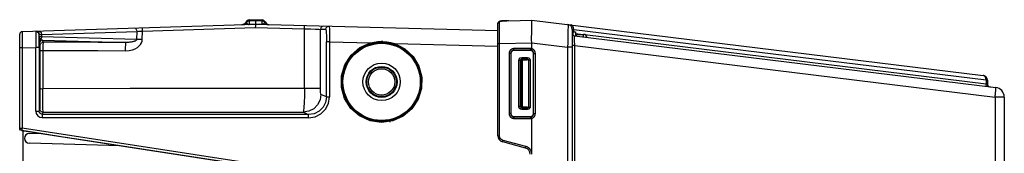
# Model space of a CAD drawing. Extents: x 0 to 594, y 0 to 420.
# Tile 5 of 103: x 246 to 307, y 98 to 106. Entities that reach past the tile are written whole.
import ezdxf

# ---------------------------------------------------------------- set-up
doc = ezdxf.new("R2010")
doc.units = 0
doc.header["$LTSCALE"] = 32.67
doc.layers.get('0').update_dxf_attribs({"linetype": 'CONTINUOUS'})
doc.layers.add('DATUM_AXIS', color=7, linetype='CONTINUOUS')

msp = doc.modelspace()

# ---------------------------------------------------------------- linework, layer by layer
at = {"color": 7, "linetype": 'CONTINUOUS'}
for p, q in [((260.487, 106.216), (260.893, 106.229)), ((260.487, 106.142), (260.487, 106.216)), ((260.893, 106.229), (261.298, 106.218)), ((260.893, 106.155), (260.893, 105.94)), ((261.298, 106.218), (261.298, 106.144)), ((261.477, 106.098), (261.539, 106.006)), ((276.322, 106.159), (276.211, 106.154)), ((276.549, 106.167), (277.983, 106.205)), ((277.983, 106.205), (305.93, 102.773)), ((277.993, 106.024), (277.992, 106.071)), ((260.893, 105.94), (246.439, 105.483)), ((253.879, 104.995), (253.894, 105.524)), ((260.048, 105.913), (260.047, 105.913)), ((260.047, 105.913), (260.047, 105.913)), ((260.049, 105.913), (260.048, 105.913)), ((260.051, 105.913), (260.049, 105.913)), ((260.052, 105.913), (260.051, 105.913)), ((260.053, 105.913), (260.052, 105.913)), ((260.055, 105.913), (260.053, 105.913)), ((260.056, 105.913), (260.055, 105.913)), ((260.059, 105.914), (260.056, 105.913)), ((260.088, 105.917), (260.084, 105.917)), ((275.893, 105.547), (260.893, 105.94)), ((261.542, 106.003), (261.536, 106.009)), ((275.893, 99.048), (275.893, 105.991)), ((277.99, 105.774), (277.992, 105.879)), ((277.992, 105.879), (277.992, 105.941)), ((280.493, 105.631), (280.493, 45.326)), ((246.293, 99.509), (246.293, 105.333)), ((277.981, 105.205), (277.983, 105.302)), ((277.983, 105.302), (277.984, 105.397)), ((280.634, 105.236), (306.708, 102.035)), ((277.893, 104.329), (276.893, 104.329)), ((277.965, 104.362), (277.961, 104.349)), ((277.972, 104.389), (277.965, 104.362)), ((277.983, 104.428), (277.972, 104.389)), ((277.983, 104.805), (277.983, 104.802)), ((277.983, 104.43), (277.983, 104.802)), ((277.983, 104.428), (277.983, 104.43)), ((276.693, 104.129), (276.693, 100.428)), ((278.093, 100.429), (278.093, 104.129)), ((247.511, 103.579), (247.517, 103.579)), ((306.193, 102.475), (306.193, 102.239)), ((247.517, 101.779), (247.511, 101.779)), ((307.235, 101.439), (307.235, 65.679)), ((276.893, 100.229), (277.893, 100.229)), ((277.96, 100.212), (277.959, 100.218)), ((277.964, 100.2), (277.96, 100.212)), ((277.971, 100.174), (277.964, 100.2)), ((277.983, 100.129), (277.971, 100.174)), ((277.983, 100.129), (277.983, 100.127)), ((277.983, 97.984), (277.983, 100.127)), ((246.493, 99.349), (246.493, 51.608)), ((246.893, 99.179), (247.483, 99.196)), ((262.168, 96.926), (250.245, 98.768)), ((252.519, 98.417), (246.893, 98.579)), ((277.597, 98.285), (276.19, 98.662)), ((277.983, 97.974), (277.983, 97.984))]:
    msp.add_line(p, q, dxfattribs=at)
at = {"color": 9, "linetype": 'CONTINUOUS'}
for p, q in [((260.893, 106.155), (260.487, 106.142)), ((260.487, 106.142), (260.487, 105.938)), ((261.298, 106.144), (260.893, 106.155)), ((261.298, 105.94), (261.298, 106.144)), ((275.99, 105.989), (275.99, 106.086)), ((276.198, 106.153), (276.213, 106.154)), ((276.211, 106.154), (276.213, 106.154)), ((247.647, 105.317), (253.554, 105.503)), ((253.54, 105.008), (253.554, 105.503)), ((253.894, 105.524), (260.878, 105.745)), ((260.893, 105.951), (260.487, 105.938)), ((260.487, 105.938), (260.488, 105.927)), ((260.878, 105.745), (263.916, 105.665)), ((261.298, 105.94), (260.893, 105.951)), ((261.298, 105.94), (261.298, 105.929)), ((263.922, 101.96), (263.916, 105.665)), ((264.914, 101.989), (264.908, 105.629)), ((265.235, 105.621), (264.908, 105.629)), ((275.99, 105.819), (275.99, 105.989)), ((275.99, 105.558), (275.99, 105.819)), ((275.99, 105.199), (275.99, 105.558)), ((280.229, 105.538), (280.227, 105.426)), ((280.23, 105.637), (280.229, 105.538)), ((280.231, 105.724), (280.23, 105.637)), ((280.232, 105.774), (280.231, 105.724)), ((280.232, 105.883), (280.232, 105.854)), ((280.232, 105.854), (280.232, 105.817)), ((280.232, 105.817), (280.232, 105.774)), ((280.581, 105.609), (280.493, 105.631)), ((280.581, 105.479), (280.581, 105.609)), ((306.105, 102.475), (280.581, 105.609)), ((247.5, 105.175), (247.5, 105.283)), ((247.524, 105.311), (247.647, 105.317)), ((247.647, 105.317), (247.647, 105.163)), ((253.54, 105.008), (247.647, 105.163)), ((247.748, 104.832), (247.706, 104.957)), ((247.706, 104.957), (252.868, 104.822)), ((265.282, 101.452), (265.282, 104.859)), ((265.476, 104.859), (265.282, 104.859)), ((265.476, 104.859), (265.476, 101.452)), ((265.476, 104.859), (268.006, 104.792)), ((275.991, 104.753), (275.99, 105.199)), ((280.216, 104.884), (280.212, 104.733)), ((280.219, 105.03), (280.216, 104.884)), ((280.222, 105.17), (280.219, 105.03)), ((280.225, 105.303), (280.222, 105.17)), ((280.227, 105.426), (280.225, 105.303)), ((280.633, 105.152), (280.633, 105.177)), ((280.634, 105.106), (280.633, 105.152)), ((280.635, 105.052), (280.634, 105.106)), ((280.636, 104.99), (280.635, 105.052)), ((280.638, 104.921), (280.636, 104.99)), ((280.64, 104.847), (280.638, 104.921)), ((280.643, 104.742), (280.64, 104.847)), ((280.693, 105.376), (281.161, 105.319)), ((281.263, 105.306), (306.105, 102.256)), ((246.439, 104.484), (246.293, 104.484)), ((246.439, 104.484), (247.29, 104.51)), ((246.439, 104.484), (246.439, 99.516)), ((247.29, 100.566), (247.29, 104.51)), ((247.495, 104.51), (247.29, 104.51)), ((247.495, 104.51), (247.495, 100.566)), ((247.506, 104.757), (247.548, 104.632)), ((247.55, 104.324), (247.55, 101.964)), ((247.729, 104.319), (247.729, 101.958)), ((269.509, 104.753), (275.893, 104.586)), ((275.893, 104.753), (275.991, 104.753)), ((275.991, 104.753), (277.983, 104.805)), ((275.991, 99.048), (275.991, 104.753)), ((277.902, 104.44), (276.881, 104.438)), ((276.881, 104.417), (276.881, 104.438)), ((276.881, 104.397), (276.881, 104.417)), ((276.881, 104.385), (276.881, 104.397)), ((276.882, 104.374), (276.881, 104.385)), ((276.882, 104.364), (276.882, 104.374)), ((277.904, 104.34), (276.884, 104.338)), ((276.884, 104.338), (276.893, 104.329)), ((277.904, 104.34), (277.893, 104.329)), ((277.902, 104.392), (277.902, 104.412)), ((277.902, 104.381), (277.902, 104.392)), ((277.902, 104.37), (277.902, 104.381)), ((277.903, 104.36), (277.902, 104.37)), ((277.983, 104.802), (280.207, 104.529)), ((280.207, 104.529), (280.207, 46.428)), ((280.493, 104.529), (280.207, 104.529)), ((280.646, 104.633), (280.493, 104.633)), ((280.646, 104.633), (280.643, 104.742)), ((280.646, 46.324), (280.646, 104.633)), ((280.646, 104.633), (306.662, 101.439)), ((276.581, 104.138), (276.581, 100.419)), ((276.684, 104.138), (276.581, 104.138)), ((276.684, 104.138), (276.684, 100.419)), ((276.684, 104.138), (276.693, 104.129)), ((277.182, 100.864), (277.182, 103.693)), ((277.279, 103.693), (277.182, 103.693)), ((277.279, 103.693), (277.279, 100.864)), ((277.279, 103.693), (277.29, 103.682)), ((277.29, 100.876), (277.29, 103.682)), ((277.35, 103.682), (277.291, 103.682)), ((277.35, 103.682), (277.35, 100.876)), ((277.379, 103.793), (277.39, 103.782)), ((277.379, 103.793), (277.724, 103.792)), ((277.382, 103.892), (277.726, 103.892)), ((277.39, 103.782), (277.39, 103.729)), ((277.415, 103.782), (277.39, 103.782)), ((277.415, 103.722), (277.39, 103.722)), ((277.415, 103.729), (277.415, 103.782)), ((277.415, 100.836), (277.415, 103.722)), ((277.795, 103.734), (277.795, 100.823)), ((277.796, 103.734), (277.893, 103.734)), ((277.893, 103.734), (277.893, 100.823)), ((278.104, 104.139), (278.093, 104.129)), ((278.104, 100.418), (278.104, 104.139)), ((278.104, 104.139), (278.209, 104.139)), ((278.209, 100.418), (278.209, 104.139)), ((306.105, 102.475), (306.105, 102.256)), ((306.193, 102.475), (306.105, 102.475)), ((306.105, 102.256), (306.193, 102.239)), ((306.698, 101.766), (306.702, 101.809)), ((306.702, 101.809), (306.705, 101.849)), ((306.705, 101.849), (306.708, 101.886)), ((265.282, 101.452), (264.938, 101.6)), ((265.282, 101.452), (265.476, 101.452)), ((306.662, 101.439), (306.669, 101.492)), ((307.235, 101.439), (306.662, 101.439)), ((306.662, 101.439), (306.662, 65.638)), ((306.669, 101.492), (306.675, 101.545)), ((306.675, 101.545), (306.681, 101.597)), ((306.681, 101.597), (306.686, 101.648)), ((306.686, 101.648), (306.691, 101.697)), ((247.29, 100.566), (247.495, 100.566)), ((247.539, 100.698), (247.495, 100.566)), ((277.279, 100.864), (277.182, 100.864)), ((277.279, 100.864), (277.29, 100.876)), ((277.29, 100.876), (277.343, 100.876)), ((277.379, 100.765), (277.39, 100.776)), ((277.724, 100.765), (277.379, 100.765)), ((277.726, 100.665), (277.382, 100.665)), ((277.39, 100.777), (277.39, 100.836)), ((277.39, 100.836), (277.415, 100.836)), ((277.39, 100.776), (277.415, 100.776)), ((277.415, 100.776), (277.415, 100.828)), ((277.796, 100.823), (277.893, 100.823)), ((264.174, 100.161), (247.69, 100.161)), ((247.695, 100.366), (247.739, 100.498)), ((264.179, 100.355), (247.695, 100.366)), ((263.84, 100.5), (264.179, 100.355)), ((276.684, 100.419), (276.581, 100.419)), ((276.684, 100.419), (276.693, 100.428)), ((276.882, 100.184), (276.881, 100.172)), ((276.881, 100.172), (276.881, 100.16)), ((276.881, 100.16), (276.881, 100.14)), ((276.881, 100.14), (276.881, 100.119)), ((276.881, 100.119), (277.902, 100.118)), ((276.884, 100.219), (276.893, 100.229)), ((276.884, 100.219), (277.904, 100.218)), ((277.904, 100.218), (277.893, 100.229)), ((277.902, 100.182), (277.902, 100.171)), ((277.902, 100.171), (277.902, 100.159)), ((277.902, 100.159), (277.902, 100.139)), ((277.902, 100.139), (277.902, 100.118)), ((278.104, 100.418), (278.093, 100.429)), ((278.104, 100.418), (278.209, 100.418)), ((246.307, 99.453), (246.293, 99.516)), ((246.293, 99.516), (246.439, 99.516)), ((246.42, 99.368), (246.42, 99.36)), ((246.42, 99.368), (262.352, 96.914)), ((262.371, 97.062), (246.439, 99.516)), ((275.893, 99.048), (275.991, 99.048)), ((276.2, 98.709), (276.205, 98.726)), ((276.205, 98.726), (276.21, 98.746)), ((276.21, 98.746), (276.213, 98.759)), ((277.62, 98.382), (276.213, 98.759)), ((276.193, 98.68), (276.195, 98.688)), ((276.195, 98.688), (276.197, 98.698)), ((276.197, 98.698), (276.2, 98.709)), ((277.6, 98.303), (277.602, 98.311)), ((277.602, 98.311), (277.604, 98.321)), ((277.604, 98.321), (277.607, 98.332)), ((277.607, 98.332), (277.612, 98.349)), ((277.612, 98.349), (277.617, 98.369)), ((277.617, 98.369), (277.62, 98.382))]:
    msp.add_line(p, q, dxfattribs=at)
for points in [[(260.323, 106.051), (260.26, 105.98), (260.178, 105.932), (260.086, 105.914)], [(260.326, 106.055), (260.316, 106.076), (260.311, 106.09), (260.309, 106.095)], [(260.487, 106.142), (260.425, 106.131), (260.369, 106.101), (260.326, 106.055)], [(260.326, 106.055), (260.332, 106.043), (260.338, 106.032), (260.345, 106.022), (260.351, 106.012), (260.358, 106.004), (260.364, 105.996), (260.371, 105.988), (260.378, 105.982), (260.385, 105.975), (260.392, 105.97), (260.399, 105.964), (260.407, 105.96), (260.414, 105.955), (260.422, 105.951), (260.431, 105.948), (260.439, 105.945), (260.449, 105.942), (260.459, 105.94), (260.472, 105.938), (260.487, 105.938)], [(261.46, 106.058), (261.417, 106.103), (261.361, 106.133), (261.298, 106.144)], [(261.46, 106.058), (261.454, 106.047), (261.448, 106.037), (261.442, 106.027), (261.436, 106.018), (261.43, 106.01), (261.424, 106.002), (261.418, 105.995), (261.412, 105.989), (261.406, 105.983), (261.4, 105.978), (261.393, 105.973), (261.387, 105.968), (261.381, 105.964), (261.375, 105.96), (261.369, 105.957), (261.362, 105.953), (261.356, 105.951), (261.349, 105.948), (261.342, 105.946), (261.335, 105.944), (261.327, 105.942), (261.318, 105.941), (261.309, 105.94), (261.298, 105.94)], [(261.477, 106.098), (261.475, 106.093), (261.47, 106.08), (261.46, 106.058)], [(261.462, 106.054), (261.526, 105.983), (261.609, 105.936), (261.702, 105.918)], [(275.893, 105.991), (275.893, 105.998), (275.894, 106.004), (275.895, 106.011), (275.897, 106.017), (275.899, 106.024), (275.902, 106.03), (275.905, 106.036), (275.908, 106.042), (275.912, 106.047), (275.917, 106.052), (275.921, 106.057), (275.926, 106.062), (275.932, 106.066), (275.937, 106.07), (275.943, 106.074), (275.95, 106.077), (275.956, 106.079), (275.963, 106.082), (275.969, 106.084), (275.976, 106.085), (275.983, 106.086), (275.99, 106.086)], [(275.99, 106.086), (275.99, 106.092), (275.992, 106.097), (275.994, 106.102), (275.997, 106.107), (276.001, 106.111), (276.006, 106.115), (276.011, 106.119), (276.018, 106.123), (276.025, 106.126), (276.033, 106.129), (276.041, 106.132), (276.05, 106.135), (276.06, 106.137), (276.07, 106.14), (276.081, 106.142), (276.093, 106.144), (276.104, 106.145), (276.117, 106.147), (276.13, 106.148), (276.143, 106.149), (276.156, 106.151), (276.17, 106.152), (276.184, 106.153), (276.198, 106.153)], [(276.213, 106.154), (276.325, 106.159), (276.437, 106.164), (276.437, 106.164)], [(247.327, 105.511), (247.308, 105.507), (247.297, 105.495), (247.293, 105.476)], [(247.5, 105.29), (247.469, 105.385), (247.394, 105.453), (247.293, 105.476)], [(247.524, 105.317), (247.496, 105.414), (247.426, 105.486), (247.327, 105.511)], [(247.499, 105.517), (247.569, 105.493), (247.623, 105.423), (247.647, 105.321)], [(253.554, 105.508), (253.531, 105.607), (253.478, 105.679), (253.406, 105.703)], [(253.554, 105.503), (253.653, 105.51), (253.769, 105.516), (253.894, 105.524)], [(253.894, 105.518), (253.89, 105.621), (253.885, 105.693), (253.882, 105.718)], [(263.916, 105.66), (263.921, 105.762), (263.93, 105.835), (263.94, 105.86)], [(263.916, 105.665), (264.289, 105.653), (264.601, 105.642), (264.816, 105.634), (264.908, 105.629)], [(265.113, 105.829), (265.01, 105.803), (264.936, 105.731), (264.908, 105.634)], [(265.235, 105.621), (265.244, 105.606), (265.253, 105.562), (265.261, 105.491), (265.268, 105.396), (265.274, 105.28), (265.279, 105.147), (265.281, 105.004), (265.282, 104.859)], [(265.236, 105.626), (265.266, 105.728), (265.342, 105.797), (265.44, 105.82)], [(265.44, 105.82), (265.447, 105.806), (265.454, 105.762), (265.46, 105.691), (265.466, 105.594), (265.47, 105.476), (265.474, 105.338), (265.476, 105.186), (265.477, 105.025), (265.476, 104.859)], [(280.23, 105.929), (280.23, 105.928), (280.231, 105.925), (280.231, 105.92), (280.231, 105.914), (280.232, 105.905), (280.232, 105.895), (280.232, 105.883)], [(280.581, 105.609), (280.582, 105.625), (280.582, 105.641), (280.581, 105.657), (280.58, 105.672), (280.579, 105.688), (280.576, 105.703), (280.573, 105.718), (280.57, 105.732), (280.566, 105.747), (280.561, 105.76), (280.556, 105.774), (280.551, 105.787), (280.544, 105.799), (280.538, 105.811), (280.531, 105.823), (280.523, 105.834), (280.515, 105.844), (280.507, 105.853), (280.498, 105.862), (280.489, 105.87), (280.479, 105.878), (280.469, 105.884), (280.459, 105.89), (280.449, 105.895), (280.438, 105.899), (280.428, 105.903), (280.417, 105.905), (280.406, 105.907)], [(247.495, 104.51), (247.495, 104.769), (247.496, 104.997), (247.498, 105.174), (247.5, 105.283)], [(247.5, 105.283), (247.503, 105.298), (247.511, 105.308), (247.524, 105.311)], [(247.5, 105.175), (247.501, 105.066), (247.502, 104.968), (247.503, 104.882)], [(247.604, 105.022), (247.549, 105.075), (247.513, 105.127), (247.5, 105.175)], [(247.647, 105.163), (247.568, 105.166), (247.518, 105.171), (247.5, 105.175)], [(247.503, 104.882), (247.515, 104.937), (247.55, 104.986), (247.604, 105.022)], [(247.503, 104.882), (247.504, 104.818), (247.505, 104.776), (247.506, 104.757)], [(247.706, 104.957), (247.608, 104.932), (247.534, 104.86), (247.506, 104.757)], [(247.548, 104.632), (247.573, 104.73), (247.645, 104.804), (247.748, 104.832)], [(247.647, 105.163), (247.641, 105.111), (247.627, 105.063), (247.604, 105.022)], [(247.706, 104.957), (247.668, 104.967), (247.634, 104.989), (247.604, 105.022)], [(247.748, 104.832), (247.741, 104.793), (247.735, 104.68), (247.731, 104.512), (247.729, 104.319)], [(252.868, 104.822), (251.159, 104.825), (249.452, 104.828), (247.748, 104.832)], [(252.847, 104.309), (253.07, 104.325), (253.269, 104.369), (253.44, 104.435), (253.581, 104.515), (253.692, 104.605), (253.776, 104.702), (253.833, 104.8), (253.867, 104.899), (253.879, 104.995)], [(252.847, 104.309), (252.848, 104.502), (252.853, 104.667), (252.86, 104.779), (252.868, 104.822)], [(253.54, 105.008), (253.536, 104.988), (253.525, 104.969), (253.509, 104.952), (253.489, 104.936), (253.465, 104.921), (253.438, 104.907), (253.408, 104.894), (253.374, 104.882), (253.336, 104.871), (253.295, 104.861), (253.249, 104.851), (253.199, 104.843), (253.144, 104.835), (253.084, 104.829), (253.018, 104.825), (252.946, 104.822), (252.868, 104.822)], [(253.879, 104.995), (253.755, 104.999), (253.64, 105.004), (253.54, 105.008)], [(268.006, 104.792), (268.23, 104.842), (268.457, 104.872), (268.695, 104.882)], [(268.693, 104.829), (268.694, 104.837), (268.694, 104.856), (268.695, 104.882)], [(268.761, 104.881), (268.739, 104.882), (268.717, 104.882), (268.695, 104.882)], [(268.761, 104.881), (269.016, 104.862), (269.266, 104.819), (269.509, 104.753)], [(280.633, 105.177), (280.632, 105.198), (280.632, 105.207), (280.633, 105.215), (280.633, 105.221), (280.633, 105.227), (280.633, 105.231), (280.633, 105.234), (280.633, 105.235), (280.634, 105.236)], [(247.548, 104.632), (247.549, 104.59), (247.55, 104.474), (247.55, 104.324)], [(247.55, 104.324), (247.573, 104.322), (247.637, 104.32), (247.729, 104.319)], [(268.695, 99.869), (267.985, 99.971), (267.333, 100.27), (266.792, 100.741), (266.407, 101.346), (266.209, 102.034), (266.213, 102.75), (266.418, 103.436), (266.809, 104.035), (267.353, 104.5), (268.006, 104.792)], [(268.021, 104.735), (268.019, 104.742), (268.014, 104.764), (268.006, 104.792)], [(269.509, 104.753), (270.134, 104.435), (270.647, 103.957), (271.007, 103.354), (271.187, 102.675), (271.171, 101.971), (270.961, 101.299), (270.572, 100.712), (270.035, 100.256), (269.393, 99.968), (268.695, 99.869)], [(269.488, 104.696), (269.491, 104.704), (269.499, 104.724), (269.509, 104.753)], [(276.881, 104.438), (276.865, 104.438), (276.85, 104.436), (276.834, 104.434), (276.819, 104.432), (276.803, 104.428), (276.788, 104.423), (276.774, 104.418), (276.759, 104.412), (276.745, 104.405), (276.731, 104.398), (276.718, 104.39), (276.705, 104.381), (276.692, 104.371), (276.681, 104.361), (276.669, 104.35), (276.658, 104.339), (276.648, 104.327), (276.639, 104.314), (276.63, 104.301), (276.622, 104.288), (276.614, 104.274), (276.607, 104.26), (276.601, 104.246), (276.596, 104.231), (276.592, 104.216), (276.588, 104.2), (276.585, 104.185), (276.583, 104.169), (276.582, 104.154), (276.581, 104.138)], [(276.884, 104.338), (276.872, 104.338), (276.86, 104.337), (276.849, 104.335), (276.838, 104.333), (276.826, 104.33), (276.815, 104.326), (276.805, 104.322), (276.794, 104.317), (276.784, 104.311), (276.774, 104.305), (276.764, 104.299), (276.755, 104.291), (276.747, 104.284), (276.738, 104.275), (276.731, 104.267), (276.724, 104.258), (276.717, 104.248), (276.711, 104.238), (276.705, 104.228), (276.7, 104.217), (276.696, 104.206), (276.692, 104.195), (276.689, 104.184), (276.687, 104.173), (276.685, 104.161), (276.684, 104.15), (276.684, 104.138)], [(276.884, 104.338), (276.883, 104.339), (276.883, 104.34), (276.883, 104.341), (276.883, 104.343), (276.883, 104.345), (276.883, 104.348), (276.882, 104.351), (276.882, 104.355), (276.882, 104.359), (276.882, 104.364)], [(277.902, 104.412), (277.902, 104.433), (277.902, 104.44)], [(277.983, 104.428), (277.97, 104.432), (277.956, 104.435), (277.943, 104.437), (277.929, 104.438), (277.915, 104.439), (277.902, 104.44)], [(277.904, 104.34), (277.904, 104.34), (277.904, 104.341), (277.904, 104.342), (277.904, 104.344), (277.903, 104.347), (277.903, 104.349), (277.903, 104.353), (277.903, 104.356), (277.903, 104.36)], [(277.956, 104.333), (277.946, 104.335), (277.936, 104.337), (277.925, 104.339), (277.915, 104.339), (277.904, 104.34)], [(278.104, 104.139), (278.104, 104.151), (278.103, 104.163), (278.101, 104.175), (278.099, 104.187), (278.095, 104.198), (278.092, 104.209), (278.087, 104.22), (278.082, 104.231), (278.076, 104.242), (278.07, 104.252), (278.063, 104.261), (278.055, 104.27), (278.047, 104.279), (278.039, 104.287), (278.03, 104.295), (278.02, 104.302), (278.011, 104.309), (278, 104.315), (277.99, 104.321), (277.979, 104.325), (277.968, 104.329), (277.956, 104.333)], [(278.209, 104.139), (278.208, 104.155), (278.207, 104.171), (278.205, 104.187), (278.202, 104.202), (278.198, 104.218), (278.194, 104.233), (278.188, 104.248), (278.182, 104.262), (278.175, 104.277), (278.168, 104.291), (278.159, 104.304), (278.15, 104.317), (278.141, 104.33), (278.13, 104.342), (278.119, 104.353), (278.108, 104.364), (278.096, 104.374), (278.083, 104.384), (278.07, 104.393), (278.056, 104.401), (278.042, 104.408), (278.028, 104.415), (278.013, 104.421), (277.998, 104.426), (277.983, 104.43)], [(280.212, 104.733), (280.208, 104.58), (280.207, 104.529)], [(277.182, 103.693), (277.206, 103.787), (277.279, 103.864), (277.382, 103.892)], [(277.279, 103.693), (277.291, 103.741), (277.328, 103.779), (277.379, 103.793)], [(277.39, 103.782), (277.34, 103.768), (277.304, 103.732), (277.29, 103.682)], [(277.39, 103.722), (277.371, 103.717), (277.356, 103.702), (277.35, 103.682)], [(277.379, 103.793), (277.381, 103.808), (277.381, 103.844), (277.382, 103.892)], [(277.724, 103.792), (277.649, 103.787), (277.541, 103.783), (277.415, 103.782)], [(277.724, 103.792), (277.725, 103.807), (277.726, 103.843), (277.727, 103.892)], [(277.724, 103.792), (277.759, 103.786), (277.785, 103.766), (277.795, 103.734)], [(277.726, 103.892), (277.812, 103.87), (277.871, 103.813), (277.893, 103.734)], [(306.105, 102.475), (306.106, 102.491), (306.106, 102.507), (306.106, 102.523), (306.104, 102.538), (306.103, 102.554), (306.1, 102.569), (306.098, 102.584), (306.094, 102.598), (306.09, 102.613), (306.086, 102.627), (306.08, 102.64), (306.075, 102.653), (306.069, 102.665), (306.062, 102.677), (306.055, 102.689), (306.047, 102.7), (306.039, 102.71), (306.031, 102.719), (306.022, 102.728), (306.013, 102.736), (306.003, 102.744), (305.994, 102.75), (305.983, 102.756), (305.973, 102.761), (305.963, 102.765), (305.952, 102.769), (305.941, 102.771), (305.93, 102.773)], [(247.55, 101.964), (247.549, 101.496), (247.547, 101.106), (247.543, 100.805), (247.539, 100.698)], [(247.55, 101.964), (247.575, 101.961), (247.64, 101.959), (247.729, 101.958)], [(247.739, 100.498), (247.737, 100.521), (247.736, 100.579), (247.734, 100.669), (247.733, 100.79), (247.732, 100.938), (247.731, 101.111), (247.73, 101.304), (247.729, 101.513), (247.729, 101.732), (247.729, 101.958)], [(263.922, 101.96), (263.917, 101.513), (263.905, 101.112), (263.887, 100.791), (263.864, 100.581), (263.84, 100.5)], [(264.914, 101.989), (264.824, 101.979), (264.616, 101.971), (264.303, 101.964), (263.922, 101.96)], [(264.938, 101.6), (264.929, 101.633), (264.921, 101.718), (264.916, 101.842), (264.914, 101.989)], [(306.199, 102.097), (306.192, 102.098), (306.185, 102.1), (306.179, 102.102), (306.172, 102.105), (306.166, 102.109), (306.16, 102.113), (306.154, 102.117), (306.148, 102.123), (306.143, 102.128), (306.138, 102.134), (306.133, 102.141), (306.129, 102.148), (306.124, 102.156), (306.121, 102.163), (306.117, 102.172), (306.114, 102.18), (306.112, 102.189), (306.11, 102.198), (306.108, 102.207), (306.106, 102.217), (306.106, 102.226), (306.105, 102.236), (306.105, 102.246), (306.105, 102.256)], [(306.708, 101.886), (306.709, 101.903), (306.71, 101.92), (306.711, 101.935), (306.712, 101.949), (306.712, 101.962), (306.713, 101.975), (306.713, 101.986), (306.713, 101.996), (306.713, 102.005), (306.713, 102.012), (306.712, 102.019), (306.712, 102.024), (306.711, 102.029), (306.71, 102.032), (306.709, 102.034), (306.708, 102.035)], [(264.938, 101.6), (264.884, 101.261), (264.735, 100.965), (264.499, 100.721), (264.191, 100.558), (263.84, 100.5)], [(264.174, 100.155), (264.58, 100.219), (264.942, 100.404), (265.228, 100.689), (265.412, 101.05), (265.476, 101.452)], [(265.282, 101.452), (265.228, 101.113), (265.072, 100.807), (264.829, 100.565), (264.521, 100.408), (264.179, 100.355)], [(306.691, 101.697), (306.694, 101.72), (306.698, 101.766)], [(247.29, 100.566), (247.321, 100.412), (247.407, 100.284), (247.535, 100.197), (247.69, 100.166)], [(247.695, 100.366), (247.595, 100.393), (247.522, 100.466), (247.495, 100.566)], [(247.739, 100.498), (247.636, 100.526), (247.564, 100.6), (247.539, 100.698)], [(277.382, 100.665), (277.287, 100.689), (277.21, 100.762), (277.182, 100.864)], [(277.379, 100.765), (277.331, 100.777), (277.293, 100.813), (277.279, 100.864)], [(277.29, 100.876), (277.304, 100.826), (277.34, 100.789), (277.39, 100.776)], [(277.35, 100.876), (277.355, 100.857), (277.369, 100.841), (277.39, 100.836)], [(277.379, 100.765), (277.381, 100.749), (277.381, 100.714), (277.382, 100.665)], [(277.415, 100.776), (277.541, 100.774), (277.649, 100.771), (277.724, 100.765)], [(277.795, 100.823), (277.787, 100.793), (277.76, 100.772), (277.724, 100.765)], [(277.724, 100.765), (277.725, 100.75), (277.726, 100.714), (277.727, 100.665)], [(277.893, 100.823), (277.873, 100.747), (277.813, 100.688), (277.726, 100.665)], [(247.695, 100.366), (247.692, 100.339), (247.69, 100.266), (247.69, 100.166)], [(247.739, 100.498), (253.1, 100.508), (258.475, 100.509), (263.84, 100.5)], [(264.174, 100.155), (264.175, 100.257), (264.177, 100.329), (264.179, 100.355)], [(276.581, 100.419), (276.582, 100.404), (276.583, 100.388), (276.585, 100.372), (276.588, 100.357), (276.592, 100.342), (276.596, 100.327), (276.601, 100.312), (276.607, 100.297), (276.614, 100.283), (276.622, 100.269), (276.63, 100.256), (276.639, 100.243), (276.648, 100.23), (276.658, 100.219), (276.669, 100.207), (276.681, 100.196), (276.692, 100.186), (276.705, 100.177), (276.718, 100.168), (276.731, 100.159), (276.745, 100.152), (276.759, 100.145), (276.774, 100.139), (276.788, 100.134), (276.803, 100.129), (276.819, 100.126), (276.834, 100.123), (276.85, 100.121), (276.865, 100.12), (276.881, 100.119)], [(276.684, 100.419), (276.684, 100.408), (276.685, 100.396), (276.687, 100.384), (276.689, 100.373), (276.692, 100.362), (276.696, 100.351), (276.7, 100.34), (276.705, 100.329), (276.711, 100.319), (276.717, 100.309), (276.724, 100.3), (276.731, 100.291), (276.738, 100.282), (276.747, 100.274), (276.755, 100.266), (276.764, 100.259), (276.774, 100.252), (276.784, 100.246), (276.794, 100.24), (276.805, 100.236), (276.815, 100.231), (276.826, 100.228), (276.838, 100.225), (276.849, 100.222), (276.86, 100.22), (276.872, 100.219), (276.884, 100.219)], [(276.884, 100.219), (276.883, 100.219), (276.883, 100.218), (276.883, 100.216), (276.883, 100.214), (276.883, 100.212), (276.883, 100.209), (276.882, 100.206), (276.882, 100.202), (276.882, 100.198), (276.882, 100.194), (276.882, 100.184)], [(277.904, 100.218), (277.904, 100.217), (277.904, 100.216), (277.904, 100.215), (277.904, 100.213), (277.903, 100.211), (277.903, 100.208), (277.903, 100.205), (277.903, 100.201), (277.903, 100.197), (277.903, 100.192), (277.902, 100.182)], [(277.902, 100.118), (277.915, 100.118), (277.929, 100.119), (277.943, 100.121), (277.956, 100.123), (277.97, 100.125), (277.983, 100.129)], [(277.904, 100.218), (277.915, 100.218), (277.925, 100.219), (277.936, 100.22), (277.946, 100.222), (277.956, 100.224)], [(277.956, 100.224), (277.968, 100.228), (277.979, 100.232), (277.99, 100.237), (278, 100.242), (278.011, 100.248), (278.02, 100.255), (278.03, 100.262), (278.039, 100.27), (278.047, 100.278), (278.055, 100.287), (278.063, 100.296), (278.07, 100.306), (278.076, 100.316), (278.082, 100.326), (278.087, 100.337), (278.092, 100.348), (278.095, 100.359), (278.099, 100.371), (278.101, 100.382), (278.103, 100.394), (278.104, 100.406), (278.104, 100.418)], [(277.983, 100.127), (277.998, 100.131), (278.013, 100.136), (278.028, 100.142), (278.042, 100.149), (278.056, 100.157), (278.07, 100.165), (278.083, 100.174), (278.096, 100.183), (278.108, 100.193), (278.119, 100.204), (278.13, 100.216), (278.141, 100.228), (278.15, 100.24), (278.159, 100.253), (278.168, 100.267), (278.175, 100.281), (278.182, 100.295), (278.188, 100.309), (278.194, 100.324), (278.198, 100.34), (278.202, 100.355), (278.205, 100.371), (278.207, 100.386), (278.208, 100.402), (278.209, 100.418)], [(246.42, 99.368), (246.351, 99.397), (246.307, 99.453)], [(246.439, 99.516), (246.429, 99.443), (246.422, 99.388), (246.42, 99.368)], [(268.693, 99.929), (268.694, 99.921), (268.695, 99.899), (268.695, 99.869)], [(276.213, 98.759), (276.198, 98.763), (276.183, 98.768), (276.169, 98.774), (276.154, 98.781), (276.141, 98.789), (276.127, 98.797), (276.114, 98.806), (276.102, 98.815), (276.09, 98.826), (276.078, 98.836), (276.068, 98.848), (276.057, 98.86), (276.048, 98.872), (276.039, 98.885), (276.031, 98.899), (276.023, 98.912), (276.017, 98.926), (276.011, 98.941), (276.005, 98.956), (276.001, 98.971), (275.997, 98.986), (275.994, 99.002), (275.992, 99.017), (275.991, 99.033), (275.991, 99.048)], [(276.19, 98.662), (276.19, 98.662), (276.19, 98.663), (276.19, 98.664), (276.19, 98.666), (276.19, 98.668), (276.191, 98.67), (276.191, 98.673), (276.192, 98.676), (276.193, 98.68)], [(277.597, 98.285), (277.597, 98.285), (277.597, 98.286), (277.597, 98.287), (277.597, 98.289), (277.597, 98.291), (277.598, 98.293), (277.599, 98.296), (277.599, 98.299), (277.6, 98.303)], [(277.983, 97.984), (277.979, 98.007), (277.973, 98.029), (277.967, 98.05), (277.96, 98.072), (277.951, 98.093), (277.942, 98.114), (277.932, 98.134), (277.921, 98.154), (277.909, 98.173), (277.896, 98.192), (277.882, 98.21), (277.867, 98.228), (277.852, 98.244), (277.836, 98.26), (277.819, 98.276), (277.802, 98.29), (277.783, 98.304), (277.765, 98.317), (277.745, 98.329), (277.726, 98.34), (277.705, 98.35), (277.685, 98.36), (277.663, 98.368), (277.642, 98.375), (277.62, 98.382)]]:
    msp.add_lwpolyline(points, dxfattribs=at)
at = {"color": 7, "linetype": 'CONTINUOUS'}
for points in [[(260.309, 106.095), (260.307, 106.089), (260.303, 106.08), (260.298, 106.072), (260.294, 106.063), (260.289, 106.056), (260.284, 106.048), (260.28, 106.041), (260.275, 106.034), (260.269, 106.027), (260.264, 106.021), (260.259, 106.015), (260.254, 106.009), (260.248, 106.003)], [(260.893, 106.155), (260.893, 106.22), (260.893, 106.229)], [(261.539, 106.006), (261.534, 106.011), (261.522, 106.025), (261.511, 106.039), (261.5, 106.054), (261.491, 106.069), (261.483, 106.085), (261.477, 106.098)], [(261.536, 106.009), (261.53, 106.015), (261.525, 106.021), (261.519, 106.028), (261.514, 106.035), (261.508, 106.042), (261.503, 106.049), (261.498, 106.057), (261.493, 106.065), (261.488, 106.074), (261.484, 106.082), (261.479, 106.092), (261.477, 106.098)], [(276.211, 106.154), (276.195, 106.154), (276.176, 106.152), (276.157, 106.151), (276.139, 106.15), (276.12, 106.148), (276.101, 106.146), (276.082, 106.143), (276.063, 106.14), (276.045, 106.137), (276.028, 106.133), (276.012, 106.129), (275.998, 106.124), (275.986, 106.119), (275.974, 106.113), (275.962, 106.107), (275.952, 106.1), (275.942, 106.093), (275.933, 106.085), (275.925, 106.076), (275.918, 106.068), (275.912, 106.059), (275.907, 106.049), (275.903, 106.039), (275.899, 106.029), (275.896, 106.019), (275.894, 106.008), (275.893, 105.997), (275.893, 105.991)], [(276.549, 106.167), (276.437, 106.164), (276.322, 106.159)], [(277.992, 106.071), (277.992, 106.092), (277.992, 106.111), (277.992, 106.128), (277.991, 106.144), (277.99, 106.158), (277.99, 106.17), (277.989, 106.18), (277.988, 106.189), (277.987, 106.196), (277.986, 106.2), (277.985, 106.203), (277.983, 106.205)], [(246.439, 105.483), (246.438, 105.435), (246.437, 105.293), (246.437, 105.072), (246.438, 104.793), (246.439, 104.484)], [(247.293, 105.476), (247.29, 105.341), (247.288, 105.119), (247.288, 104.832), (247.29, 104.51)], [(260.084, 105.917), (260.08, 105.916), (260.077, 105.916), (260.073, 105.915), (260.071, 105.915), (260.068, 105.914), (260.066, 105.914), (260.063, 105.914), (260.062, 105.914), (260.06, 105.914), (260.059, 105.914)], [(260.248, 106.003), (260.243, 105.998), (260.238, 105.993), (260.232, 105.988), (260.227, 105.983), (260.221, 105.979), (260.216, 105.974), (260.21, 105.97), (260.205, 105.966), (260.199, 105.963), (260.194, 105.959), (260.189, 105.956), (260.183, 105.952), (260.178, 105.949), (260.172, 105.947), (260.167, 105.944), (260.162, 105.941), (260.157, 105.939), (260.152, 105.937), (260.147, 105.935), (260.142, 105.933), (260.137, 105.931), (260.132, 105.929), (260.127, 105.927), (260.122, 105.926), (260.117, 105.924), (260.113, 105.923), (260.108, 105.922), (260.104, 105.921), (260.1, 105.92), (260.096, 105.919), (260.092, 105.918), (260.088, 105.917)], [(260.893, 105.939), (260.887, 105.913), (260.88, 105.84), (260.876, 105.74)], [(277.984, 105.397), (277.987, 105.575), (277.99, 105.774)], [(277.992, 105.941), (277.992, 105.97), (277.993, 106.024)], [(277.983, 104.805), (277.982, 104.855), (277.981, 104.905), (277.981, 104.956), (277.98, 105.006), (277.98, 105.056), (277.981, 105.107), (277.981, 105.156), (277.981, 105.205)], [(247.532, 104.579), (247.531, 104.568), (247.526, 104.421), (247.522, 104.114)], [(247.532, 100.779), (247.536, 100.815), (247.54, 101.016), (247.544, 101.374), (247.547, 101.852), (247.549, 102.406), (247.549, 102.983), (247.547, 103.531), (247.544, 104), (247.54, 104.349), (247.536, 104.543), (247.532, 104.579)], [(247.729, 104.319), (249.432, 104.315), (251.138, 104.312), (252.847, 104.309)], [(276.893, 104.329), (276.882, 104.328), (276.87, 104.327), (276.858, 104.326), (276.847, 104.323), (276.836, 104.32), (276.825, 104.317), (276.814, 104.312), (276.803, 104.307), (276.793, 104.302), (276.783, 104.296), (276.774, 104.289), (276.765, 104.282), (276.756, 104.274), (276.748, 104.266), (276.74, 104.257), (276.733, 104.248), (276.726, 104.239), (276.72, 104.229), (276.714, 104.219), (276.71, 104.208), (276.705, 104.197), (276.702, 104.186), (276.699, 104.175), (276.696, 104.164), (276.695, 104.152), (276.694, 104.14), (276.693, 104.129)], [(277.993, 104.302), (277.983, 104.307), (277.972, 104.312), (277.962, 104.317), (277.951, 104.32), (277.939, 104.323), (277.928, 104.326), (277.917, 104.327), (277.905, 104.328), (277.893, 104.329)], [(277.961, 104.349), (277.959, 104.342), (277.959, 104.34), (277.958, 104.337), (277.957, 104.336), (277.957, 104.334), (277.957, 104.333), (277.956, 104.333)], [(278.093, 104.129), (278.093, 104.14), (278.092, 104.152), (278.09, 104.163), (278.088, 104.175), (278.085, 104.186), (278.081, 104.197), (278.077, 104.208), (278.072, 104.218), (278.066, 104.229), (278.06, 104.239), (278.054, 104.248), (278.046, 104.257), (278.039, 104.266), (278.03, 104.274), (278.022, 104.282), (278.013, 104.289), (278.003, 104.296), (277.993, 104.302)], [(247.522, 104.114), (247.518, 103.623), (247.517, 103.59), (247.517, 103.579)], [(277.795, 103.734), (277.712, 103.728), (277.578, 103.723), (277.415, 103.722)], [(247.511, 103.579), (247.508, 103.524), (247.506, 103.367), (247.504, 103.131), (247.503, 102.838), (247.503, 102.526), (247.504, 102.233), (247.506, 101.993), (247.508, 101.834), (247.511, 101.779)], [(247.517, 101.779), (247.517, 101.767), (247.518, 101.734)], [(263.922, 101.96), (258.527, 101.969), (253.121, 101.969), (247.729, 101.958)], [(247.518, 101.734), (247.522, 101.242), (247.526, 100.936), (247.531, 100.79), (247.532, 100.779)], [(277.415, 100.836), (277.578, 100.834), (277.712, 100.83), (277.795, 100.823)], [(276.693, 100.428), (276.694, 100.417), (276.695, 100.405), (276.696, 100.394), (276.699, 100.382), (276.702, 100.371), (276.705, 100.36), (276.71, 100.349), (276.714, 100.339), (276.72, 100.329), (276.726, 100.319), (276.733, 100.309), (276.74, 100.3), (276.748, 100.291), (276.756, 100.283), (276.765, 100.275), (276.774, 100.268), (276.783, 100.262), (276.793, 100.255), (276.803, 100.25), (276.814, 100.245), (276.825, 100.241), (276.836, 100.237), (276.847, 100.234), (276.858, 100.232), (276.87, 100.23), (276.882, 100.229), (276.893, 100.229)], [(277.893, 100.229), (277.905, 100.229), (277.917, 100.23), (277.928, 100.232), (277.939, 100.234), (277.951, 100.237), (277.962, 100.241), (277.972, 100.245), (277.983, 100.25), (277.993, 100.255)], [(277.959, 100.218), (277.958, 100.22), (277.957, 100.222), (277.957, 100.223), (277.957, 100.224), (277.956, 100.224)], [(277.993, 100.255), (278.003, 100.262), (278.013, 100.268), (278.022, 100.275), (278.03, 100.283), (278.039, 100.291), (278.046, 100.3), (278.054, 100.309), (278.06, 100.319), (278.066, 100.329), (278.072, 100.339), (278.077, 100.35), (278.081, 100.36), (278.085, 100.371), (278.088, 100.383), (278.09, 100.394), (278.092, 100.406), (278.093, 100.417), (278.093, 100.429)], [(246.42, 99.36), (246.355, 99.387), (246.31, 99.441), (246.293, 99.509)], [(250.245, 98.768), (248.991, 98.962), (247.716, 99.16), (246.42, 99.36)], [(277.985, 97.899), (277.985, 97.917), (277.985, 97.934), (277.983, 97.974)]]:
    msp.add_lwpolyline(points, dxfattribs=at)
for radius in [2.45, 1.158, 0.958]:
    msp.add_circle((268.693, 102.379), radius, dxfattribs=at)
at = {"color": 9, "linetype": 'CONTINUOUS'}
for radius in [2.39, 0.915, 0.815]:
    msp.add_circle((268.693, 102.379), radius, dxfattribs=at)
at = {"color": 7, "linetype": 'CONTINUOUS'}
for centre, radius, start, end in [((260.034, 106.213), 0.3, 271.80803, 336.8444), ((260.493, 106.016), 0.2, 91.80932, 156.84093), ((261.293, 106.018), 0.2, 23.46141, 88.4987), ((246.443, 105.333), 0.15, 91.80495, 179.98577), ((261.752, 106.217), 0.3, 224.76206, 268.5), ((280.193, 105.631), 0.3, 0, 83), ((280.653, 105.395), 0.16, 180, 263), ((305.893, 102.475), 0.3, 0, 83), ((306.353, 102.239), 0.16, 180, 263), ((306.635, 101.439), 0.6, 0, 83), ((269.393, 99.884), 0.2, 148.58973, 180), ((246.893, 98.879), 0.3, 90, 270), ((276.293, 99.048), 0.4, 180, 255), ((277.493, 97.899), 0.4, 0, 75)]:
    msp.add_arc(centre, radius, start, end, dxfattribs=at)
at = {"layer": 'DATUM_AXIS', "color": 9, "linetype": 'CONTINUOUS'}
for p, q in [((280.553, 105.27), (280.553, 105.479)), ((280.753, 105.221), (280.753, 105.319)), ((281.193, 105.167), (281.193, 105.319))]:
    msp.add_line(p, q, dxfattribs=at)
at = {"layer": 'DATUM_AXIS', "color": 7, "linetype": 'CONTINUOUS'}
for p, q in [((280.553, 105.479), (280.693, 105.479)), ((280.693, 105.479), (280.693, 105.229)), ((280.493, 105.419), (280.493, 105.395)), ((280.753, 105.319), (281.193, 105.319)), ((306.349, 102.079), (306.393, 102.079)), ((306.393, 102.079), (306.393, 102.073))]:
    msp.add_line(p, q, dxfattribs=at)
for centre, radius, start, end in [((280.553, 105.419), 0.06, 90, 180), ((280.753, 105.259), 0.06, 90, 180), ((281.193, 105.119), 0.2, 6.99403, 90)]:
    msp.add_arc(centre, radius, start, end, dxfattribs=at)

doc.saveas('drawing.dxf')
